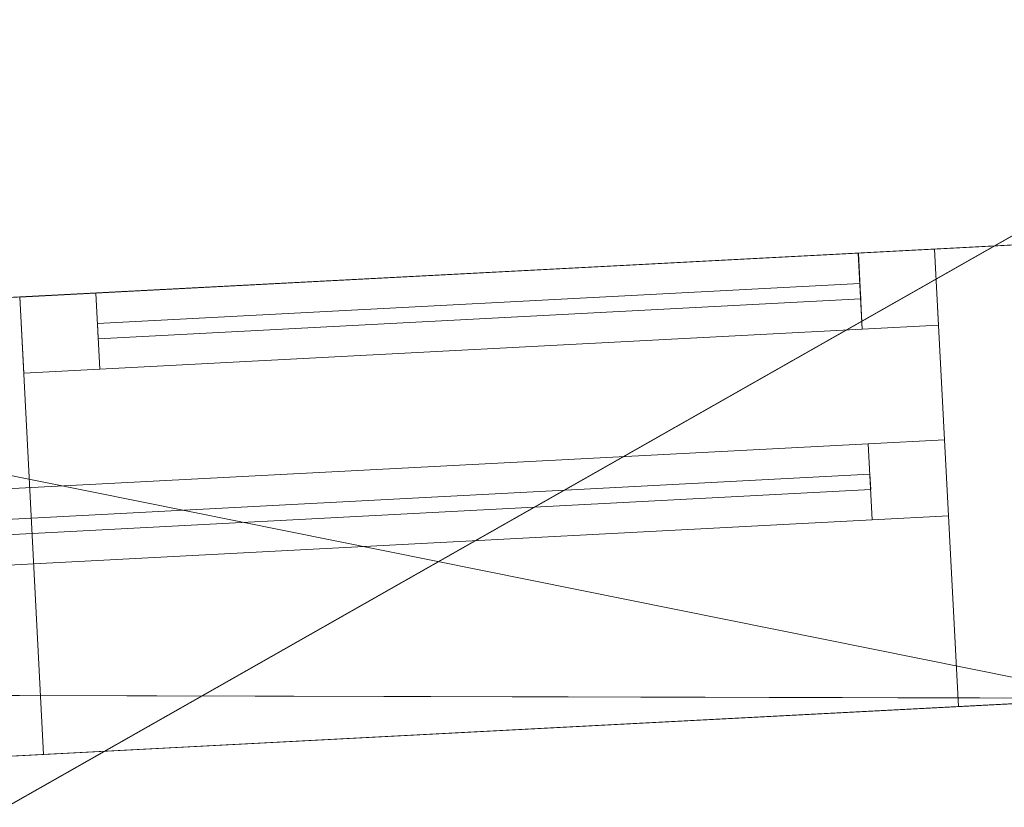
# Model space of a CAD drawing. Header units: millimetres. Extents: x -430348 to -225823, y -86243 to 5084.
# Tile 226 of 256: x -381824 to -381179, y -56022 to -55506. Entities that reach past the tile are written whole.
import ezdxf

# ---------------------------------------------------------------- set-up
doc = ezdxf.new("R2010")
doc.units = ezdxf.units.MM
for name, color, linetype, lineweight in [('A-GLAZ-CURT', 52, 'Continuous', 9), ('A-GLAZ-CWMG', 51, 'Continuous', 9), ('A-ROOF', 132, 'Continuous', 9), ('A-WALL', 113, 'Continuous', 9)]:
    doc.layers.add(name, color=color, linetype=linetype, lineweight=lineweight)

# ---------------------------------------------------------------- blocks, each defined once
blk = doc.blocks.new('System Panel - Glazed-566655-_3D_ Copy 1')
at = {"layer": 'A-GLAZ-CURT', "transparency": 33554471}
mesh = blk.add_polyface(dxfattribs=at)
corners = [(-400, 5), (-400, 5, 885), (400, 5, 885), (400, 5)]
mesh.append_faces([[corners[k] for k in face] for face in [(1, 2, 3, 0)]])
mesh = blk.add_polyface(dxfattribs=at)
corners = [(400, -5), (-400, -5), (-400, 5), (400, 5)]
mesh.append_faces([[corners[k] for k in face] for face in [(3, 0, 1, 2)]])
mesh = blk.add_polyface(dxfattribs=at)
corners = [(-400, -5, 885), (400, -5, 885), (400, 5, 885), (-400, 5, 885)]
mesh.append_faces([[corners[k] for k in face] for face in [(3, 0, 1, 2)]])
mesh = blk.add_polyface(dxfattribs=at)
corners = [(-400, -5), (-400, -5, 885), (-400, 5, 885), (-400, 5)]
mesh.append_faces([[corners[k] for k in face] for face in [(0, 1, 2, 3)]])
mesh = blk.add_polyface(dxfattribs=at)
corners = [(-400, -5), (400, -5), (400, -5, 885), (-400, -5, 885)]
mesh.append_faces([[corners[k] for k in face] for face in [(3, 0, 1, 2)]])
blk = doc.blocks.new('System Panel - Glazed-566682-_3D_ Copy 1')
at = {"layer": 'A-GLAZ-CURT', "transparency": 33554471}
mesh = blk.add_polyface(dxfattribs=at)
corners = [(-400, 5), (-400, 5, 165), (400, 5, 165), (400, 5)]
mesh.append_faces([[corners[k] for k in face] for face in [(1, 2, 3, 0)]])
mesh = blk.add_polyface(dxfattribs=at)
corners = [(400, -5), (-400, -5), (-400, 5), (400, 5)]
mesh.append_faces([[corners[k] for k in face] for face in [(3, 0, 1, 2)]])
mesh = blk.add_polyface(dxfattribs=at)
corners = [(-400, -5, 165), (400, -5, 165), (400, 5, 165), (-400, 5, 165)]
mesh.append_faces([[corners[k] for k in face] for face in [(3, 0, 1, 2)]])
mesh = blk.add_polyface(dxfattribs=at)
corners = [(-400, -5), (-400, -5, 165), (-400, 5, 165), (-400, 5)]
mesh.append_faces([[corners[k] for k in face] for face in [(0, 1, 2, 3)]])
mesh = blk.add_polyface(dxfattribs=at)
corners = [(-400, -5), (400, -5), (400, -5, 165), (-400, -5, 165)]
mesh.append_faces([[corners[k] for k in face] for face in [(3, 0, 1, 2)]])
blk = doc.blocks.new('Rectangular Mullion - 50mm x 50mm-531383-_3D_ Copy 1')
at = {"layer": 'A-GLAZ-CWMG'}
mesh = blk.add_polyface(dxfattribs=at)
corners = [(0, 25), (-50, 25), (-50, -25), (0, -25)]
mesh.append_faces([[corners[k] for k in face] for face in [(3, 0, 1, 2)]])
mesh = blk.add_polyface(dxfattribs=at)
corners = [(-50, 25), (0, 25), (0, 25, -240), (-50, 25, -240)]
mesh.append_faces([[corners[k] for k in face] for face in [(0, 1, 2, 3)]])
mesh = blk.add_polyface(dxfattribs=at)
corners = [(-50, -25), (-50, 25), (-50, 25, -240), (-50, -25, -240)]
mesh.append_faces([[corners[k] for k in face] for face in [(3, 0, 1, 2)]])
mesh = blk.add_polyface(dxfattribs=at)
corners = [(0, 25), (0, -25), (0, -25, -240), (0, 25, -240)]
mesh.append_faces([[corners[k] for k in face] for face in [(3, 0, 1, 2)]])
mesh = blk.add_polyface(dxfattribs=at)
corners = [(0, -25), (-50, -25), (-50, -25, -240), (0, -25, -240)]
mesh.append_faces([[corners[k] for k in face] for face in [(0, 1, 2, 3)]])
blk = doc.blocks.new('Rectangular Mullion - 50mm x 50mm-327847-_3D_ Copy 1')
at = {"layer": 'A-GLAZ-CWMG'}
mesh = blk.add_polyface(dxfattribs=at)
corners = [(0, 25, -800), (0, -25, -800), (-50, -25, -800), (-50, 25, -800)]
mesh.append_faces([[corners[k] for k in face] for face in [(0, 1, 2, 3)]])
mesh = blk.add_polyface(dxfattribs=at)
corners = [(-50, 25), (0, 25), (0, 25, -800), (-50, 25, -800)]
mesh.append_faces([[corners[k] for k in face] for face in [(0, 1, 2, 3)]])
mesh = blk.add_polyface(dxfattribs=at)
corners = [(-50, -25), (-50, 25), (-50, 25, -800), (-50, -25, -800)]
mesh.append_faces([[corners[k] for k in face] for face in [(0, 1, 2, 3)]])
mesh = blk.add_polyface(dxfattribs=at)
corners = [(0, 25), (0, -25), (0, -25, -800), (0, 25, -800)]
mesh.append_faces([[corners[k] for k in face] for face in [(0, 1, 2, 3)]])
mesh = blk.add_polyface(dxfattribs=at)
corners = [(0, -25), (-50, -25), (-50, -25, -800), (0, -25, -800)]
mesh.append_faces([[corners[k] for k in face] for face in [(0, 1, 2, 3)]])
blk = doc.blocks.new('Rectangular Mullion - 50mm x 50mm-327848-_3D_ Copy 1')
at = {"layer": 'A-GLAZ-CWMG'}
mesh = blk.add_polyface(dxfattribs=at)
corners = [(0, 25), (-50, 25), (-50, -25), (0, -25)]
mesh.append_faces([[corners[k] for k in face] for face in [(2, 3, 0, 1)]])
mesh = blk.add_polyface(dxfattribs=at)
corners = [(-50, 25), (0, 25), (0, 25, -800), (-50, 25, -800)]
mesh.append_faces([[corners[k] for k in face] for face in [(0, 1, 2, 3)]])
mesh = blk.add_polyface(dxfattribs=at)
corners = [(-50, -25), (-50, 25), (-50, 25, -800), (-50, -25, -800)]
mesh.append_faces([[corners[k] for k in face] for face in [(0, 1, 2, 3)]])
mesh = blk.add_polyface(dxfattribs=at)
corners = [(0, 25), (0, -25), (0, -25, -800), (0, 25, -800)]
mesh.append_faces([[corners[k] for k in face] for face in [(0, 1, 2, 3)]])
mesh = blk.add_polyface(dxfattribs=at)
corners = [(0, -25), (-50, -25), (-50, -25, -800), (0, -25, -800)]
mesh.append_faces([[corners[k] for k in face] for face in [(0, 1, 2, 3)]])
blk = doc.blocks.new('Rectangular Mullion - 50mm x 50mm-353581-_3D_ Copy 1')
at = {"layer": 'A-GLAZ-CWMG'}
mesh = blk.add_polyface(dxfattribs=at)
corners = [(25, 25, -800), (25, -25, -800), (-25, -25, -800), (-25, 25, -800)]
mesh.append_faces([[corners[k] for k in face] for face in [(0, 1, 2, 3)]])
mesh = blk.add_polyface(dxfattribs=at)
corners = [(-25, 25), (25, 25), (25, 25, -800), (-25, 25, -800)]
mesh.append_faces([[corners[k] for k in face] for face in [(0, 1, 2, 3)]])
mesh = blk.add_polyface(dxfattribs=at)
corners = [(-25, -25), (-25, 25), (-25, 25, -800), (-25, -25, -800)]
mesh.append_faces([[corners[k] for k in face] for face in [(0, 1, 2, 3)]])
mesh = blk.add_polyface(dxfattribs=at)
corners = [(25, 25), (25, -25), (25, -25, -800), (25, 25, -800)]
mesh.append_faces([[corners[k] for k in face] for face in [(0, 1, 2, 3)]])
mesh = blk.add_polyface(dxfattribs=at)
corners = [(25, -25), (-25, -25), (-25, -25, -800), (25, -25, -800)]
mesh.append_faces([[corners[k] for k in face] for face in [(0, 1, 2, 3)]])
blk = doc.blocks.new('Rectangular Mullion - 50mm x 50mm-494522-_3D_ Copy 1')
at = {"layer": 'A-GLAZ-CWMG'}
mesh = blk.add_polyface(dxfattribs=at)
corners = [(0, 25, -960), (0, -25, -960), (-50, -25, -960), (-50, 25, -960)]
mesh.append_faces([[corners[k] for k in face] for face in [(0, 1, 2, 3)]])
mesh = blk.add_polyface(dxfattribs=at)
corners = [(-50, 25), (0, 25), (0, 25, -960), (-50, 25, -960)]
mesh.append_faces([[corners[k] for k in face] for face in [(0, 1, 2, 3)]])
mesh = blk.add_polyface(dxfattribs=at)
corners = [(-50, -25), (-50, 25), (-50, 25, -960), (-50, -25, -960)]
mesh.append_faces([[corners[k] for k in face] for face in [(0, 1, 2, 3)]])
mesh = blk.add_polyface(dxfattribs=at)
corners = [(0, 25), (0, -25), (0, -25, -960), (0, 25, -960)]
mesh.append_faces([[corners[k] for k in face] for face in [(0, 1, 2, 3)]])
mesh = blk.add_polyface(dxfattribs=at)
corners = [(0, -25), (-50, -25), (-50, -25, -960), (0, -25, -960)]
mesh.append_faces([[corners[k] for k in face] for face in [(0, 1, 2, 3)]])
blk = doc.blocks.new('System Panel - Glazed-566815-_3D_ Copy 1')
at = {"layer": 'A-GLAZ-CURT', "transparency": 33554471}
mesh = blk.add_polyface(dxfattribs=at)
corners = [(-250, 5), (-250, 5, 365), (250, 5, 365), (250, 5)]
mesh.append_faces([[corners[k] for k in face] for face in [(2, 3, 0, 1)]])
mesh = blk.add_polyface(dxfattribs=at)
corners = [(250, -5), (-250, -5), (-250, 5), (250, 5)]
mesh.append_faces([[corners[k] for k in face] for face in [(0, 1, 2, 3)]])
mesh = blk.add_polyface(dxfattribs=at)
corners = [(-250, -5, 365), (250, -5, 365), (250, 5, 365), (-250, 5, 365)]
mesh.append_faces([[corners[k] for k in face] for face in [(3, 0, 1, 2)]])
mesh = blk.add_polyface(dxfattribs=at)
corners = [(-250, -5), (-250, -5, 365), (-250, 5, 365), (-250, 5)]
mesh.append_faces([[corners[k] for k in face] for face in [(3, 0, 1, 2)]])
mesh = blk.add_polyface(dxfattribs=at)
corners = [(250, -5, 365), (250, -5), (250, 5), (250, 5, 365)]
mesh.append_faces([[corners[k] for k in face] for face in [(3, 0, 1, 2)]])
mesh = blk.add_polyface(dxfattribs=at)
corners = [(-250, -5), (250, -5), (250, -5, 365), (-250, -5, 365)]
mesh.append_faces([[corners[k] for k in face] for face in [(2, 3, 0, 1)]])
blk = doc.blocks.new('System Panel - Glazed-561855-_3D_ Copy 1')
at = {"layer": 'A-GLAZ-CURT', "transparency": 33554471}
mesh = blk.add_polyface(dxfattribs=at)
corners = [(-250, 5), (-250, 5, 245), (250, 5, 245), (250, 5)]
mesh.append_faces([[corners[k] for k in face] for face in [(1, 2, 3, 0)]])
mesh = blk.add_polyface(dxfattribs=at)
corners = [(250, -5), (-250, -5), (-250, 5), (250, 5)]
mesh.append_faces([[corners[k] for k in face] for face in [(0, 1, 2, 3)]])
mesh = blk.add_polyface(dxfattribs=at)
corners = [(-250, -5, 245), (250, -5, 245), (250, 5, 245), (-250, 5, 245)]
mesh.append_faces([[corners[k] for k in face] for face in [(3, 0, 1, 2)]])
mesh = blk.add_polyface(dxfattribs=at)
corners = [(-250, -5), (-250, -5, 245), (-250, 5, 245), (-250, 5)]
mesh.append_faces([[corners[k] for k in face] for face in [(0, 1, 2, 3)]])
mesh = blk.add_polyface(dxfattribs=at)
corners = [(250, -5, 245), (250, -5), (250, 5), (250, 5, 245)]
mesh.append_faces([[corners[k] for k in face] for face in [(0, 1, 2, 3)]])
mesh = blk.add_polyface(dxfattribs=at)
corners = [(-250, -5), (250, -5), (250, -5, 245), (-250, -5, 245)]
mesh.append_faces([[corners[k] for k in face] for face in [(3, 0, 1, 2)]])
blk = doc.blocks.new('Rectangular Mullion - 50mm x 50mm-494473-_3D_ Copy 1')
at = {"layer": 'A-GLAZ-CWMG'}
mesh = blk.add_polyface(dxfattribs=at)
corners = [(0, 25), (-50, 25), (-50, -25), (0, -25)]
mesh.append_faces([[corners[k] for k in face] for face in [(2, 3, 0, 1)]])
mesh = blk.add_polyface(dxfattribs=at)
corners = [(-50, 25), (0, 25), (0, 25, -320), (-50, 25, -320)]
mesh.append_faces([[corners[k] for k in face] for face in [(0, 1, 2, 3)]])
mesh = blk.add_polyface(dxfattribs=at)
corners = [(-50, -25), (-50, 25), (-50, 25, -320), (-50, -25, -320)]
mesh.append_faces([[corners[k] for k in face] for face in [(0, 1, 2, 3)]])
mesh = blk.add_polyface(dxfattribs=at)
corners = [(0, 25), (0, -25), (0, -25, -320), (0, 25, -320)]
mesh.append_faces([[corners[k] for k in face] for face in [(0, 1, 2, 3)]])
mesh = blk.add_polyface(dxfattribs=at)
corners = [(0, -25), (-50, -25), (-50, -25, -320), (0, -25, -320)]
mesh.append_faces([[corners[k] for k in face] for face in [(0, 1, 2, 3)]])
blk = doc.blocks.new('Rectangular Mullion - 50mm x 50mm-314930-_3D_ Copy 1')
at = {"layer": 'A-GLAZ-CWMG'}
mesh = blk.add_polyface(dxfattribs=at)
corners = [(0, 25), (-50, 25), (-50, -25), (0, -25)]
mesh.append_faces([[corners[k] for k in face] for face in [(2, 3, 0, 1)]])
mesh = blk.add_polyface(dxfattribs=at)
corners = [(0, 25, -500), (0, -25, -500), (-50, -25, -500), (-50, 25, -500)]
mesh.append_faces([[corners[k] for k in face] for face in [(0, 1, 2, 3)]])
mesh = blk.add_polyface(dxfattribs=at)
corners = [(-50, 25), (0, 25), (0, 25, -500), (-50, 25, -500)]
mesh.append_faces([[corners[k] for k in face] for face in [(0, 1, 2, 3)]])
mesh = blk.add_polyface(dxfattribs=at)
corners = [(-50, -25), (-50, 25), (-50, 25, -500), (-50, -25, -500)]
mesh.append_faces([[corners[k] for k in face] for face in [(0, 1, 2, 3)]])
mesh = blk.add_polyface(dxfattribs=at)
corners = [(0, 25), (0, -25), (0, -25, -500), (0, 25, -500)]
mesh.append_faces([[corners[k] for k in face] for face in [(0, 1, 2, 3)]])
mesh = blk.add_polyface(dxfattribs=at)
corners = [(0, -25), (-50, -25), (-50, -25, -500), (0, -25, -500)]
mesh.append_faces([[corners[k] for k in face] for face in [(0, 1, 2, 3)]])
blk = doc.blocks.new('Rectangular Mullion - 50mm x 50mm-566816-_3D_ Copy 1')
at = {"layer": 'A-GLAZ-CWMG'}
mesh = blk.add_polyface(dxfattribs=at)
corners = [(0, 25), (-50, 25), (-50, -25), (0, -25)]
mesh.append_faces([[corners[k] for k in face] for face in [(2, 3, 0, 1)]])
mesh = blk.add_polyface(dxfattribs=at)
corners = [(-50, 25), (0, 25), (0, 25, -440), (-50, 25, -440)]
mesh.append_faces([[corners[k] for k in face] for face in [(3, 0, 1, 2)]])
mesh = blk.add_polyface(dxfattribs=at)
corners = [(-50, -25), (-50, 25), (-50, 25, -440), (-50, -25, -440)]
mesh.append_faces([[corners[k] for k in face] for face in [(3, 0, 1, 2)]])
mesh = blk.add_polyface(dxfattribs=at)
corners = [(0, 25), (0, -25), (0, -25, -440), (0, 25, -440)]
mesh.append_faces([[corners[k] for k in face] for face in [(3, 0, 1, 2)]])
mesh = blk.add_polyface(dxfattribs=at)
corners = [(0, -25), (-50, -25), (-50, -25, -440), (0, -25, -440)]
mesh.append_faces([[corners[k] for k in face] for face in [(3, 0, 1, 2)]])
blk = doc.blocks.new('Rectangular Mullion - 50mm x 50mm-314931-_3D_ Copy 1')
at = {"layer": 'A-GLAZ-CWMG'}
mesh = blk.add_polyface(dxfattribs=at)
corners = [(0, 25), (-50, 25), (-50, -25), (0, -25)]
mesh.append_faces([[corners[k] for k in face] for face in [(2, 3, 0, 1)]])
mesh = blk.add_polyface(dxfattribs=at)
corners = [(0, 25, -500), (0, -25, -500), (-50, -25, -500), (-50, 25, -500)]
mesh.append_faces([[corners[k] for k in face] for face in [(0, 1, 2, 3)]])
mesh = blk.add_polyface(dxfattribs=at)
corners = [(-50, 25), (0, 25), (0, 25, -500), (-50, 25, -500)]
mesh.append_faces([[corners[k] for k in face] for face in [(0, 1, 2, 3)]])
mesh = blk.add_polyface(dxfattribs=at)
corners = [(-50, -25), (-50, 25), (-50, 25, -500), (-50, -25, -500)]
mesh.append_faces([[corners[k] for k in face] for face in [(0, 1, 2, 3)]])
mesh = blk.add_polyface(dxfattribs=at)
corners = [(0, 25), (0, -25), (0, -25, -500), (0, 25, -500)]
mesh.append_faces([[corners[k] for k in face] for face in [(0, 1, 2, 3)]])
mesh = blk.add_polyface(dxfattribs=at)
corners = [(0, -25), (-50, -25), (-50, -25, -500), (0, -25, -500)]
mesh.append_faces([[corners[k] for k in face] for face in [(0, 1, 2, 3)]])
blk = doc.blocks.new('Rectangular Mullion - 50mm x 50mm-317991-_3D_ Copy 1')
at = {"layer": 'A-GLAZ-CWMG'}
mesh = blk.add_polyface(dxfattribs=at)
corners = [(25, 25), (-25, 25), (-25, -25), (25, -25)]
mesh.append_faces([[corners[k] for k in face] for face in [(2, 3, 0, 1)]])
mesh = blk.add_polyface(dxfattribs=at)
corners = [(25, 25, -500), (25, -25, -500), (-25, -25, -500), (-25, 25, -500)]
mesh.append_faces([[corners[k] for k in face] for face in [(0, 1, 2, 3)]])
mesh = blk.add_polyface(dxfattribs=at)
corners = [(-25, 25), (25, 25), (25, 25, -500), (-25, 25, -500)]
mesh.append_faces([[corners[k] for k in face] for face in [(0, 1, 2, 3)]])
mesh = blk.add_polyface(dxfattribs=at)
corners = [(-25, -25), (-25, 25), (-25, 25, -500), (-25, -25, -500)]
mesh.append_faces([[corners[k] for k in face] for face in [(0, 1, 2, 3)]])
mesh = blk.add_polyface(dxfattribs=at)
corners = [(25, 25), (25, -25), (25, -25, -500), (25, 25, -500)]
mesh.append_faces([[corners[k] for k in face] for face in [(0, 1, 2, 3)]])
mesh = blk.add_polyface(dxfattribs=at)
corners = [(25, -25), (-25, -25), (-25, -25, -500), (25, -25, -500)]
mesh.append_faces([[corners[k] for k in face] for face in [(0, 1, 2, 3)]])
blk = doc.blocks.new('Rectangular Mullion - 50mm x 50mm-494476-_3D_ Copy 1')
at = {"layer": 'A-GLAZ-CWMG'}
mesh = blk.add_polyface(dxfattribs=at)
corners = [(0, 25, -320), (0, -25, -320), (-50, -25, -320), (-50, 25, -320)]
mesh.append_faces([[corners[k] for k in face] for face in [(3, 0, 1, 2)]])
mesh = blk.add_polyface(dxfattribs=at)
corners = [(-50, 25), (0, 25), (0, 25, -320), (-50, 25, -320)]
mesh.append_faces([[corners[k] for k in face] for face in [(0, 1, 2, 3)]])
mesh = blk.add_polyface(dxfattribs=at)
corners = [(-50, -25), (-50, 25), (-50, 25, -320), (-50, -25, -320)]
mesh.append_faces([[corners[k] for k in face] for face in [(3, 0, 1, 2)]])
mesh = blk.add_polyface(dxfattribs=at)
corners = [(0, 25), (0, -25), (0, -25, -320), (0, 25, -320)]
mesh.append_faces([[corners[k] for k in face] for face in [(3, 0, 1, 2)]])
mesh = blk.add_polyface(dxfattribs=at)
corners = [(0, -25), (-50, -25), (-50, -25, -320), (0, -25, -320)]
mesh.append_faces([[corners[k] for k in face] for face in [(0, 1, 2, 3)]])
blk = doc.blocks.new('Rectangular Mullion - 50mm x 50mm-566817-_3D_ Copy 1')
at = {"layer": 'A-GLAZ-CWMG'}
mesh = blk.add_polyface(dxfattribs=at)
corners = [(0, 25, -440), (0, -25, -440), (-50, -25, -440), (-50, 25, -440)]
mesh.append_faces([[corners[k] for k in face] for face in [(0, 1, 2, 3)]])
mesh = blk.add_polyface(dxfattribs=at)
corners = [(-50, 25), (0, 25), (0, 25, -440), (-50, 25, -440)]
mesh.append_faces([[corners[k] for k in face] for face in [(3, 0, 1, 2)]])
mesh = blk.add_polyface(dxfattribs=at)
corners = [(-50, -25), (-50, 25), (-50, 25, -440), (-50, -25, -440)]
mesh.append_faces([[corners[k] for k in face] for face in [(3, 0, 1, 2)]])
mesh = blk.add_polyface(dxfattribs=at)
corners = [(0, 25), (0, -25), (0, -25, -440), (0, 25, -440)]
mesh.append_faces([[corners[k] for k in face] for face in [(3, 0, 1, 2)]])
mesh = blk.add_polyface(dxfattribs=at)
corners = [(0, -25), (-50, -25), (-50, -25, -440), (0, -25, -440)]
mesh.append_faces([[corners[k] for k in face] for face in [(3, 0, 1, 2)]])

msp = doc.modelspace()

# ---------------------------------------------------------------- block references
at = {"layer": 'A-GLAZ-CURT', "transparency": 33554471}
for name, p, rotation in [('System Panel - Glazed-566815-_3D_ Copy 1', (-381523.01, -55697.01, 60801.33), 183), ('System Panel - Glazed-561855-_3D_ Copy 1', (-381523.01, -55697.01, 61216.33), 183), ('System Panel - Glazed-566655-_3D_ Copy 1', (-381666.26, -55829.69, 63000.89), 183.0000000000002), ('System Panel - Glazed-566682-_3D_ Copy 1', (-381666.26, -55829.69, 63935.89), 183.0000000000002)]:
    msp.add_blockref(name, p, dxfattribs=dict(at, rotation=rotation))
at = {"layer": 'A-GLAZ-CWMG'}
for name, p, rotation in [('Rectangular Mullion - 50mm x 50mm-494473-_3D_ Copy 1', (-381223.42, -55681.31, 61511.33), 3.000000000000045), ('Rectangular Mullion - 50mm x 50mm-566817-_3D_ Copy 1', (-381223.42, -55681.31, 61191.33), 3.000000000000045), ('Rectangular Mullion - 50mm x 50mm-531383-_3D_ Copy 1', (-381216.88, -55806.14, 64150.89), 3.000000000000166), ('Rectangular Mullion - 50mm x 50mm-494522-_3D_ Copy 1', (-381216.88, -55806.14, 63910.89), 3.000000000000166)]:
    msp.add_blockref(name, p, dxfattribs=dict(at, rotation=rotation))
at = {"layer": 'A-GLAZ-CWMG', "extrusion": (-0.99863, -0.052336, 0), "rotation": 90}
for name, p in [('Rectangular Mullion - 50mm x 50mm-314930-_3D_ Copy 1', (35653.31, 61511.33, 384165.1)), ('Rectangular Mullion - 50mm x 50mm-317991-_3D_ Copy 1', (35653.31, 61191.33, 384165.1)), ('Rectangular Mullion - 50mm x 50mm-327847-_3D_ Copy 1', (35778.31, 64150.89, 384465.1)), ('Rectangular Mullion - 50mm x 50mm-353581-_3D_ Copy 1', (35778.31, 63910.89, 384465.1))]:
    msp.add_blockref(name, p, dxfattribs=at)
at = {"layer": 'A-GLAZ-CWMG', "extrusion": (0.99863, 0.052336, 0), "rotation": 270}
for name, p in [('Rectangular Mullion - 50mm x 50mm-314931-_3D_ Copy 1', (-35653.31, 60751.33, -383665.1)), ('Rectangular Mullion - 50mm x 50mm-327848-_3D_ Copy 1', (-35778.31, 62950.89, -383665.1))]:
    msp.add_blockref(name, p, dxfattribs=at)
at = {"layer": 'A-GLAZ-CWMG', "extrusion": (0, 0, -1), "rotation": 356.9999999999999}
for name, p in [('Rectangular Mullion - 50mm x 50mm-566816-_3D_ Copy 1', (381822.6, -55712.71, -60751.33)), ('Rectangular Mullion - 50mm x 50mm-494476-_3D_ Copy 1', (381822.6, -55712.71, -61191.33))]:
    msp.add_blockref(name, p, dxfattribs=at)

# ---------------------------------------------------------------- meshes
at = {"layer": 'A-ROOF'}
mesh = msp.add_polyface(dxfattribs=at)
corners = [(-401332.42, -59842.35, 66626.96), (-405048.84, -56496.07, 64150.89), (-380392.67, -55203.9, 64150.89), (-383738.95, -58920.32, 66626.96), (-385912.41, -59034.22, 66626.96), (-385947.84, -58358.15, 66152.92), (-386845.38, -58405.18, 66152.92), (-386809.94, -59081.26, 66626.96), (-398308.49, -59683.88, 66626.96), (-398341.55, -59053.15, 66184.72), (-399220.31, -59099.2, 66184.72), (-399187.26, -59729.93, 66626.96)]
mesh.append_faces([[corners[k] for k in face] for face in [(5, 2, 3, 4)]], dxfattribs={"vtx0": -1})
mesh.append_faces([[corners[k] for k in face] for face in [(10, 1, 9)]], dxfattribs={"vtx0": -1, "vtx1": -1})
mesh.append_faces([[corners[k] for k in face] for face in [(2, 5, 6, 1)]], dxfattribs={"vtx0": -1, "vtx2": -1})
mesh.append_faces([[corners[k] for k in face] for face in [(0, 1, 10, 11)]], dxfattribs={"vtx1": -1})
mesh.append_faces([[corners[k] for k in face] for face in [(6, 7, 9, 1)]], dxfattribs={"vtx1": -1, "vtx2": -1, "vtx3": -1})
mesh.append_faces([[corners[k] for k in face] for face in [(7, 8, 9)]], dxfattribs={"vtx2": -1})
mesh = msp.add_polyface(dxfattribs=at)
corners = [(-405048.84, -56496.07, 64272.97), (-401332.42, -59842.35, 66749.04), (-399187.26, -59729.93, 66749.04), (-399220.31, -59099.2, 66306.79), (-398341.55, -59053.15, 66306.79), (-398308.49, -59683.88, 66749.04), (-386809.94, -59081.26, 66749.04), (-386845.38, -58405.18, 66275), (-385947.84, -58358.15, 66275), (-385912.41, -59034.22, 66749.04), (-383738.95, -58920.32, 66749.04), (-380392.67, -55203.9, 64272.97)]
mesh.append_faces([[corners[k] for k in face] for face in [(3, 0, 1, 2)]], dxfattribs={"vtx0": -1})
mesh.append_faces([[corners[k] for k in face] for face in [(0, 3, 4, 7)]], dxfattribs={"vtx0": -1, "vtx2": -1, "vtx3": -1})
mesh.append_faces([[corners[k] for k in face] for face in [(10, 11, 8, 9), (6, 7, 4, 5)]], dxfattribs={"vtx1": -1})
mesh.append_faces([[corners[k] for k in face] for face in [(7, 8, 11, 0)]], dxfattribs={"vtx1": -1, "vtx3": -1})
mesh = msp.add_polyface(dxfattribs=at)
corners = [(-405048.84, -56496.07, 64272.97), (-380392.67, -55203.9, 64272.97), (-380392.67, -55203.9, 64150.89), (-405048.84, -56496.07, 64150.89)]
mesh.append_faces([[corners[k] for k in face] for face in [(1, 2, 3, 0)]])
mesh = msp.add_polyface(dxfattribs=at)
corners = [(-380022.53, -62266.6, 64150.89), (-383738.95, -58920.32, 66626.96), (-380392.67, -55203.9, 64150.89)]
mesh.append_faces([[corners[k] for k in face] for face in [(1, 2, 0)]])
mesh = msp.add_polyface(dxfattribs=at)
corners = [(-383738.95, -58920.32, 66749.04), (-380022.53, -62266.6, 64272.97), (-380392.67, -55203.9, 64272.97)]
mesh.append_faces([[corners[k] for k in face] for face in [(1, 2, 0)]])
at = {"layer": 'A-WALL'}
mesh = msp.add_polyface(dxfattribs=at)
corners = [(-381121.24, -55650.92, 57947.5), (-381990.04, -55696.45, 57947.5), (-382289.63, -55712.15, 57947.5), (-386284.1, -55921.49, 57947.5), (-386583.68, -55937.19, 57947.5), (-393360.41, -56292.35, 57947.5), (-393560.14, -56302.81, 57947.5), (-400651.51, -56674.46, 57947.5), (-400951.1, -56690.16, 57947.5), (-404236.59, -56862.34, 57947.5), (-404236.59, -56862.34, 64436.77), (-381121.24, -55650.92, 64436.77), (-387043.05, -55961.27, 60670.89), (-387043.05, -55961.27, 61644.34), (-387841.96, -56003.14, 61644.34), (-387841.96, -56003.14, 60670.89), (-383721.3, -55787.18, 62950.89), (-383721.3, -55787.18, 64150.89), (-385119.38, -55860.45, 64150.89), (-385119.38, -55860.45, 62950.89), (-381224.73, -55656.34, 62950.89), (-381224.73, -55656.34, 64150.89), (-382123.5, -55703.44, 64150.89), (-382123.5, -55703.44, 62950.89), (-388015.41, -56012.23, 62950.89), (-388015.41, -56012.23, 64150.89), (-389213.77, -56075.03, 64150.89), (-389213.77, -56075.03, 62950.89), (-392411.72, -56242.63, 62950.89), (-392411.72, -56242.63, 64150.89), (-392970.95, -56271.94, 64150.89), (-392970.95, -56271.94, 62950.89), (-396114.3, -56436.67, 62950.89), (-396114.3, -56436.67, 64150.89), (-397502.39, -56509.42, 64150.89), (-397502.39, -56509.42, 62950.89), (-400298.55, -56655.96, 62950.89), (-400298.55, -56655.96, 64150.89), (-401596.77, -56724, 64150.89), (-401596.77, -56724, 62950.89), (-403294.44, -56812.97, 62950.89), (-403294.44, -56812.97, 64150.89), (-404093.35, -56854.84, 64150.89), (-404093.35, -56854.84, 62950.89), (-393667.65, -56308.45, 62950.89), (-393667.65, -56308.45, 64150.89), (-394506.5, -56352.41, 64150.89), (-394506.5, -56352.41, 62950.89), (-390891.46, -56162.95, 62950.89), (-390891.46, -56162.95, 64150.89), (-391730.31, -56206.92, 64150.89), (-391730.31, -56206.92, 62950.89), (-392491.61, -56246.81, 61343.55), (-392491.61, -56246.81, 61763.55), (-392891.06, -56267.75, 61763.55), (-392891.06, -56267.75, 61343.55), (-395305.41, -56394.28, 60390.89), (-395305.41, -56394.28, 61690.89), (-396104.31, -56436.15, 61690.89), (-396104.31, -56436.15, 60390.89), (-397582.28, -56513.6, 60684.34), (-397582.28, -56513.6, 61684.34), (-398341.24, -56553.38, 61684.34), (-398341.24, -56553.38, 60684.34), (-399439.73, -56610.95, 60684.34), (-399439.73, -56610.95, 61684.34), (-400198.69, -56650.73, 61684.34), (-400198.69, -56650.73, 60684.34), (-391226.66, -56180.52, 61051.11), (-391226.66, -56180.52, 61471.11), (-391626.11, -56201.46, 61471.11), (-391626.11, -56201.46, 61051.11), (-393117.32, -56279.61, 61210.89), (-393117.32, -56279.61, 59270.89), (-392278.47, -56235.64, 59270.89), (-392278.47, -56235.64, 61210.89), (-393667.65, -56308.45, 59491.33), (-393667.65, -56308.45, 61511.33), (-394466.56, -56350.32, 61511.33), (-394466.56, -56350.32, 59491.33), (-381224.73, -55656.34, 60751.33), (-381224.73, -55656.34, 61511.33), (-381823.91, -55687.74, 61511.33), (-381823.91, -55687.74, 60751.33)]
mesh.append_faces([[corners[k] for k in face] for face in [(27, 69, 48), (50, 29, 11, 49), (24, 19, 13), (70, 53, 51)]], dxfattribs={"vtx0": -1, "vtx1": -1, "vtx2": -1})
mesh.append_faces([[corners[k] for k in face] for face in [(67, 9, 40, 39)]], dxfattribs={"vtx0": -1, "vtx1": -1, "vtx2": -1, "vtx3": -1})
mesh.append_faces([[corners[k] for k in face] for face in [(19, 83, 12, 13), (27, 14, 68, 69), (79, 6, 59, 56), (44, 54, 77, 78), (32, 47, 57, 58), (10, 30, 45, 46), (10, 46, 33, 34)]], dxfattribs={"vtx0": -1, "vtx1": -1, "vtx3": -1})
mesh.append_faces([[corners[k] for k in face] for face in [(83, 2, 3), (0, 80, 81, 11), (20, 81, 82, 23), (71, 74, 75, 70), (74, 71, 68), (24, 13, 14, 27), (19, 24, 25, 18), (23, 16, 17, 22), (51, 28, 29, 50), (49, 26, 27, 48), (63, 64, 65, 62), (10, 42, 43, 9), (9, 43, 40)]], dxfattribs={"vtx0": -1, "vtx2": -1})
mesh.append_faces([[corners[k] for k in face] for face in [(68, 14, 15, 74), (75, 52, 53, 70), (11, 21, 22, 17), (11, 17, 18, 25), (11, 25, 26, 49), (6, 79, 76, 73), (7, 67, 64, 63), (35, 61, 62, 65), (7, 63, 60, 59), (36, 34, 35, 65)]], dxfattribs={"vtx0": -1, "vtx2": -1, "vtx3": -1})
mesh.append_faces([[corners[k] for k in face] for face in [(83, 0, 1, 2)]], dxfattribs={"vtx0": -1, "vtx3": -1})
mesh.append_faces([[corners[k] for k in face] for face in [(83, 80, 0), (4, 5, 74), (19, 16, 83), (6, 7, 59), (8, 9, 67, 7), (65, 66, 36), (36, 37, 34)]], dxfattribs={"vtx1": -1, "vtx2": -1})
mesh.append_faces([[corners[k] for k in face] for face in [(3, 4, 12, 83), (82, 83, 16, 23), (15, 12, 4, 74), (20, 21, 11, 81), (53, 54, 28, 51), (31, 28, 54, 44), (54, 55, 72, 77), (47, 44, 78, 57), (35, 32, 58, 61), (37, 38, 10, 34), (41, 42, 10, 38)]], dxfattribs={"vtx1": -1, "vtx2": -1, "vtx3": -1})
mesh.append_faces([[corners[k] for k in face] for face in [(75, 72, 55, 52), (69, 70, 51, 48), (10, 11, 29, 30), (5, 6, 73, 74), (72, 73, 76, 77), (56, 57, 78, 79), (66, 67, 39, 36), (58, 59, 60, 61), (30, 31, 44, 45), (32, 33, 46, 47), (38, 39, 40, 41)]], dxfattribs={"vtx1": -1, "vtx3": -1})
mesh = msp.add_polyface(dxfattribs=at)
corners = [(-404236.59, -56862.34, 57947.5), (-400951.1, -56690.16, 57947.5), (-400651.51, -56674.46, 57947.5), (-393560.14, -56302.81, 57947.5), (-393360.41, -56292.35, 57947.5), (-386583.68, -55937.19, 57947.5), (-386284.1, -55921.49, 57947.5), (-382289.63, -55712.15, 57947.5), (-381990.04, -55696.45, 57947.5), (-381121.24, -55650.92, 57947.5), (-381105.53, -55950.51, 57947.5), (-391756.04, -56508.68, 57947.5), (-392055.63, -56524.38, 57947.5), (-393243.39, -56586.63, 57947.5), (-393542.98, -56602.33, 57947.5), (-404220.89, -57161.93, 57947.5)]
mesh.append_faces([[corners[k] for k in face] for face in [(10, 7, 8, 9)]], dxfattribs={"vtx0": -1})
mesh.append_faces([[corners[k] for k in face] for face in [(11, 5, 10)]], dxfattribs={"vtx0": -1, "vtx1": -1})
mesh.append_faces([[corners[k] for k in face] for face in [(4, 12, 13, 14)]], dxfattribs={"vtx0": -1, "vtx3": -1})
mesh.append_faces([[corners[k] for k in face] for face in [(6, 7, 10, 5), (3, 4, 14)]], dxfattribs={"vtx1": -1, "vtx2": -1})
mesh.append_faces([[corners[k] for k in face] for face in [(4, 5, 11, 12), (14, 15, 2, 3)]], dxfattribs={"vtx1": -1, "vtx3": -1})
mesh.append_faces([[corners[k] for k in face] for face in [(15, 0, 1, 2)]], dxfattribs={"vtx3": -1})
mesh = msp.add_polyface(dxfattribs=at)
corners = [(-381121.24, -55650.92, 64436.77), (-404236.59, -56862.34, 64436.77), (-404220.89, -57161.93, 64646.83), (-381105.53, -55950.51, 64646.83)]
mesh.append_faces([[corners[k] for k in face] for face in [(3, 0, 1, 2)]])
mesh = msp.add_polyface(dxfattribs=at)
corners = [(-381224.73, -55656.34, 64150.89), (-381209.03, -55955.93, 64150.89), (-382107.8, -56003.03, 64150.89), (-382123.5, -55703.44, 64150.89)]
mesh.append_faces([[corners[k] for k in face] for face in [(1, 2, 3, 0)]])
mesh = msp.add_polyface(dxfattribs=at)
corners = [(-381209.03, -55955.93, 62950.89), (-381224.73, -55656.34, 62950.89), (-382123.5, -55703.44, 62950.89), (-382107.8, -56003.03, 62950.89)]
mesh.append_faces([[corners[k] for k in face] for face in [(2, 3, 0, 1)]])
mesh = msp.add_polyface(dxfattribs=at)
corners = [(-381224.73, -55656.34, 61511.33), (-381209.03, -55955.93, 61511.33), (-381808.21, -55987.33, 61511.33), (-381823.91, -55687.74, 61511.33)]
mesh.append_faces([[corners[k] for k in face] for face in [(1, 2, 3, 0)]])
mesh = msp.add_polyface(dxfattribs=at)
corners = [(-381209.03, -55955.93, 60751.33), (-381224.73, -55656.34, 60751.33), (-381823.91, -55687.74, 60751.33), (-381808.21, -55987.33, 60751.33)]
mesh.append_faces([[corners[k] for k in face] for face in [(3, 0, 1, 2)]])
mesh = msp.add_polyface(dxfattribs=at)
corners = [(-381209.03, -55955.93, 64150.89), (-381224.73, -55656.34, 64150.89), (-381224.73, -55656.34, 62950.89), (-381209.03, -55955.93, 62950.89)]
mesh.append_faces([[corners[k] for k in face] for face in [(3, 0, 1, 2)]])
mesh = msp.add_polyface(dxfattribs=at)
corners = [(-381224.73, -55656.34, 60751.33), (-381209.03, -55955.93, 60751.33), (-381209.03, -55955.93, 61511.33), (-381224.73, -55656.34, 61511.33)]
mesh.append_faces([[corners[k] for k in face] for face in [(0, 1, 2, 3)]])
mesh = msp.add_polyface(dxfattribs=at)
corners = [(-381823.91, -55687.74, 61511.33), (-381808.21, -55987.33, 61511.33), (-381808.21, -55987.33, 60751.33), (-381823.91, -55687.74, 60751.33)]
mesh.append_faces([[corners[k] for k in face] for face in [(1, 2, 3, 0)]])
mesh = msp.add_polyface(dxfattribs=at)
corners = [(-404220.89, -57161.93, 57947.5), (-393542.98, -56602.33, 57947.5), (-393243.39, -56586.63, 57947.5), (-392055.63, -56524.38, 57947.5), (-391756.04, -56508.68, 57947.5), (-381105.53, -55950.51, 57947.5), (-381105.53, -55950.51, 64646.83), (-404220.89, -57161.93, 64646.83), (-387027.35, -56260.86, 61644.34), (-387027.35, -56260.86, 60670.89), (-387826.26, -56302.72, 60670.89), (-387826.26, -56302.72, 61644.34), (-383705.6, -56086.77, 64150.89), (-383705.6, -56086.77, 62950.89), (-385103.68, -56160.04, 62950.89), (-385103.68, -56160.04, 64150.89), (-381209.03, -55955.93, 64150.89), (-381209.03, -55955.93, 62950.89), (-382107.8, -56003.03, 62950.89), (-382107.8, -56003.03, 64150.89), (-387999.71, -56311.82, 64150.89), (-387999.71, -56311.82, 62950.89), (-389198.06, -56374.62, 62950.89), (-389198.06, -56374.62, 64150.89), (-392396.01, -56542.22, 64150.89), (-392396.01, -56542.22, 62950.89), (-392955.25, -56571.52, 62950.89), (-392955.25, -56571.52, 64150.89), (-396098.59, -56736.26, 64150.89), (-396098.59, -56736.26, 62950.89), (-397486.69, -56809.01, 62950.89), (-397486.69, -56809.01, 64150.89), (-400282.85, -56955.55, 64150.89), (-400282.85, -56955.55, 62950.89), (-401581.07, -57023.58, 62950.89), (-401581.07, -57023.58, 64150.89), (-403278.74, -57112.56, 64150.89), (-403278.74, -57112.56, 62950.89), (-404077.64, -57154.42, 62950.89), (-404077.64, -57154.42, 64150.89), (-393651.95, -56608.04, 64150.89), (-393651.95, -56608.04, 62950.89), (-394490.8, -56652, 62950.89), (-394490.8, -56652, 64150.89), (-390875.76, -56462.54, 64150.89), (-390875.76, -56462.54, 62950.89), (-391714.61, -56506.51, 62950.89), (-391714.61, -56506.51, 64150.89), (-392475.91, -56546.4, 61763.55), (-392475.91, -56546.4, 61343.55), (-392875.36, -56567.34, 61343.55), (-392875.36, -56567.34, 61763.55), (-395289.71, -56693.87, 61690.89), (-395289.71, -56693.87, 60390.89), (-396088.61, -56735.74, 60390.89), (-396088.61, -56735.74, 61690.89), (-397566.58, -56813.19, 61684.34), (-397566.58, -56813.19, 60684.34), (-398325.54, -56852.97, 60684.34), (-398325.54, -56852.97, 61684.34), (-399424.03, -56910.54, 61684.34), (-399424.03, -56910.54, 60684.34), (-400182.99, -56950.31, 60684.34), (-400182.99, -56950.31, 61684.34), (-391210.96, -56480.11, 61471.11), (-391210.96, -56480.11, 61051.11), (-391610.41, -56501.04, 61051.11), (-391610.41, -56501.04, 61471.11), (-393101.62, -56579.2, 59270.89), (-393101.62, -56579.2, 61210.89), (-392262.77, -56535.23, 61210.89), (-392262.77, -56535.23, 59270.89), (-393651.95, -56608.04, 61511.33), (-393651.95, -56608.04, 59491.33), (-394450.86, -56649.91, 59491.33), (-394450.86, -56649.91, 61511.33), (-381209.03, -55955.93, 61511.33), (-381209.03, -55955.93, 60751.33), (-381808.21, -55987.33, 60751.33), (-381808.21, -55987.33, 61511.33)]
mesh.append_faces([[corners[k] for k in face] for face in [(42, 75, 41)]], dxfattribs={"vtx0": -1, "vtx1": -1})
mesh.append_faces([[corners[k] for k in face] for face in [(58, 61, 1, 57), (57, 1, 54), (72, 51, 41, 75), (51, 72, 69, 50), (26, 41, 51, 25), (40, 27, 7, 43), (30, 33, 60), (56, 55, 30), (9, 78, 14, 8), (14, 21, 8)]], dxfattribs={"vtx0": -1, "vtx1": -1, "vtx2": -1})
mesh.append_faces([[corners[k] for k in face] for face in [(52, 75, 42, 29)]], dxfattribs={"vtx0": -1, "vtx1": -1, "vtx2": -1, "vtx3": -1})
mesh.append_faces([[corners[k] for k in face] for face in [(0, 62, 37, 38), (46, 48, 67, 64), (65, 4, 10, 11), (6, 24, 47, 44), (6, 44, 23, 20)]], dxfattribs={"vtx0": -1, "vtx1": -1, "vtx3": -1})
mesh.append_faces([[corners[k] for k in face] for face in [(55, 56, 57, 54), (68, 1, 2, 71), (73, 68, 69, 72), (75, 52, 53, 74), (33, 30, 31, 32), (37, 34, 35, 36), (41, 26, 27, 40), (29, 42, 43, 28), (7, 27, 24, 6), (50, 69, 70, 49), (12, 18, 19)]], dxfattribs={"vtx0": -1, "vtx2": -1})
mesh.append_faces([[corners[k] for k in face] for face in [(74, 53, 54, 1), (7, 39, 36, 35), (7, 35, 32, 31), (7, 31, 28, 43), (5, 77, 78, 9), (22, 64, 65, 11), (25, 51, 48, 46), (18, 12, 13, 79), (6, 16, 17, 76)]], dxfattribs={"vtx0": -1, "vtx2": -1, "vtx3": -1})
mesh.append_faces([[corners[k] for k in face] for face in [(3, 4, 71, 2)]], dxfattribs={"vtx1": -1, "vtx2": -1})
mesh.append_faces([[corners[k] for k in face] for face in [(59, 56, 30, 60), (62, 63, 34, 37), (73, 74, 1, 68), (65, 66, 71, 4), (48, 49, 70, 67), (45, 46, 64, 22), (15, 12, 6, 20), (19, 16, 6, 12)]], dxfattribs={"vtx1": -1, "vtx2": -1, "vtx3": -1})
mesh.append_faces([[corners[k] for k in face] for face in [(61, 62, 0, 1), (60, 61, 58, 59), (63, 60, 33, 34), (38, 39, 7, 0), (55, 52, 29, 30), (70, 71, 66, 67), (9, 10, 4, 5), (76, 77, 5, 6), (78, 79, 13, 14), (79, 76, 17, 18), (11, 8, 21, 22), (44, 45, 22, 23), (24, 25, 46, 47), (14, 15, 20, 21)]], dxfattribs={"vtx1": -1, "vtx3": -1})

doc.saveas('drawing.dxf')
